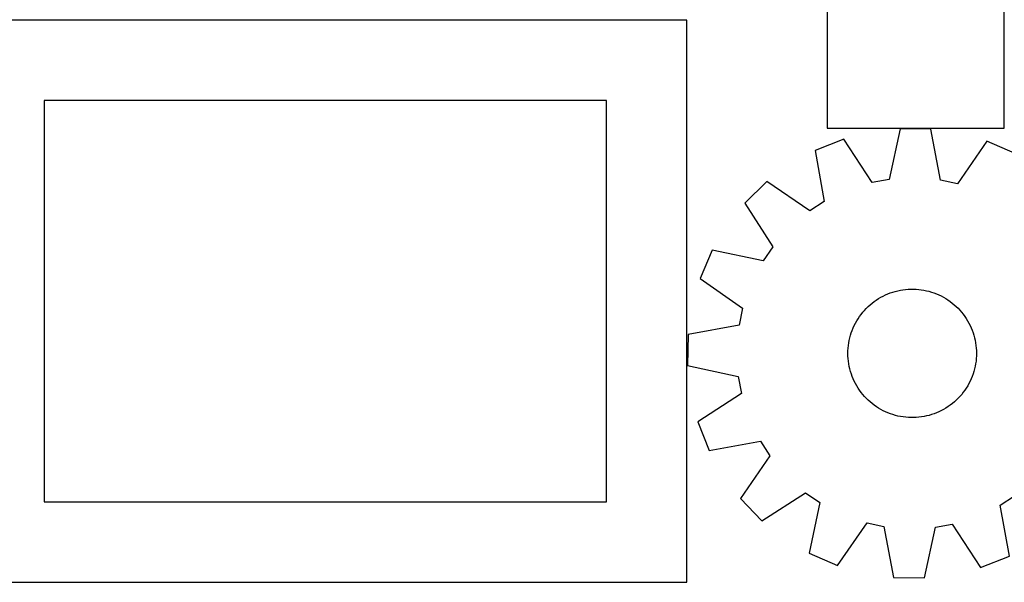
# Model space of a CAD drawing. Header units: millimetres. Extents: x 7 to 1243, y 7 to 1493.
# Tile 2 of 25: x 298 to 665, y 7 to 217. Entities that reach past the tile are written whole.
import ezdxf

# ---------------------------------------------------------------- set-up
doc = ezdxf.new("R2010")
doc.units = ezdxf.units.MM
doc.layers.add('CUT', color=7, linetype='CONTINUOUS', true_color=0x000000)

msp = doc.modelspace()

# ---------------------------------------------------------------- linework, layer by layer
at = {"layer": 'CUT'}
for p, q in [((599.203122, 284.166568), (599.203122, 176.166568)), ((665.203122, 176.166568), (665.203122, 284.166568)), ((546.764647, 216.541078), (276.764647, 216.541078)), ((546.764647, 6.541078), (546.764647, 216.541078)), ((516.764647, 186.541078), (306.764647, 186.541078)), ((306.764647, 186.541078), (306.764647, 36.541078)), ((516.764647, 36.541078), (516.764647, 186.541078)), ((599.203122, 176.166568), (665.203122, 176.166568)), ((626.386849, 175.934079), (622.261621, 157.001966)), ((637.921862, 175.76399), (626.386849, 175.934079)), ((641.487092, 156.718477), (637.921862, 175.76399)), ((605.355286, 172.072089), (594.633232, 167.814973)), ((615.937531, 155.840684), (605.355286, 172.072089)), ((658.830412, 171.283572), (647.774193, 155.371237)), ((669.422285, 166.712172), (658.830412, 171.283572)), ((594.633232, 167.814973), (598.067025, 148.745324)), ((576.680521, 156.198528), (568.403764, 148.162313)), ((592.668731, 145.252315), (576.680521, 156.198528)), ((622.261621, 157.001966), (615.937531, 155.840684)), ((647.774193, 155.371237), (641.487092, 156.718477)), ((568.403764, 148.162313), (578.873813, 131.858311)), ((598.067025, 148.745324), (592.668731, 145.252315)), ((556.263042, 130.559913), (551.691642, 119.968041)), ((575.223156, 126.565354), (556.263042, 130.559913)), ((578.873813, 131.858311), (575.223156, 126.565354)), ((551.691642, 119.968041), (567.603977, 108.911821)), ((620.922794, 113.875679), (621.821089, 114.265244)), ((621.821089, 114.265244), (622.734527, 114.617844)), ((622.734527, 114.617844), (623.661586, 114.932893)), ((623.661586, 114.932893), (624.600725, 115.209866)), ((624.600725, 115.209866), (625.550379, 115.448303)), ((625.550379, 115.448303), (626.508968, 115.647806)), ((626.508968, 115.647806), (627.474897, 115.808044)), ((627.474897, 115.808044), (628.446559, 115.928749)), ((628.446559, 115.928749), (629.422334, 116.009722)), ((629.422334, 116.009722), (630.400601, 116.050826)), ((630.400601, 116.050826), (631.37973, 116.051994)), ((631.37973, 116.051994), (632.358092, 116.013224)), ((632.358092, 116.013224), (633.334058, 115.93458)), ((633.334058, 115.93458), (634.306005, 115.816194)), ((634.306005, 115.816194), (635.272313, 115.658261)), ((635.272313, 115.658261), (636.231376, 115.461046)), ((636.231376, 115.461046), (637.181597, 115.224876)), ((637.181597, 115.224876), (638.121393, 114.950144)), ((638.121393, 114.950144), (639.049202, 114.637308)), ((639.049202, 114.637308), (639.963478, 114.286888)), ((639.963478, 114.286888), (640.8627, 113.899468)), ((615.180507, 110.175647), (615.932662, 110.802511)), ((615.932662, 110.802511), (616.70976, 111.398173)), ((616.70976, 111.398173), (617.510507, 111.961644)), ((617.510507, 111.961644), (618.333572, 112.491983)), ((618.333572, 112.491983), (619.177583, 112.98831)), ((619.177583, 112.98831), (620.041136, 113.449798)), ((620.041136, 113.449798), (620.922794, 113.875679)), ((640.8627, 113.899468), (641.745372, 113.475692)), ((641.745372, 113.475692), (642.610024, 113.016266)), ((642.610024, 113.016266), (643.455217, 112.521955)), ((643.455217, 112.521955), (644.279544, 111.99358)), ((644.279544, 111.99358), (645.081634, 111.432022)), ((645.081634, 111.432022), (645.860151, 110.838216)), ((645.860151, 110.838216), (646.6138, 110.213149)), ((567.603977, 108.911821), (566.256737, 102.62472)), ((611.836124, 106.611549), (612.445688, 107.377792)), ((612.445688, 107.377792), (613.085998, 108.118533)), ((613.085998, 108.118533), (613.75599, 108.832541)), ((613.75599, 108.832541), (614.454547, 109.518626)), ((614.454547, 109.518626), (615.180507, 110.175647)), ((646.6138, 110.213149), (647.341326, 109.557862)), ((647.341326, 109.557862), (648.041518, 108.873445)), ((648.041518, 108.873445), (648.713211, 108.161038)), ((648.713211, 108.161038), (649.355287, 107.421827)), ((649.355287, 107.421827), (649.966677, 106.657041)), ((649.966677, 106.657041), (650.546364, 105.867954)), ((609.283132, 102.443826), (609.724825, 103.31767)), ((609.724825, 103.31767), (610.201793, 104.17277)), ((610.201793, 104.17277), (610.713242, 105.007704)), ((610.713242, 105.007704), (611.258322, 105.821082)), ((611.258322, 105.821082), (611.836124, 106.611549)), ((650.546364, 105.867954), (651.093383, 105.055879)), ((651.093383, 105.055879), (651.606823, 104.222168)), ((651.606823, 104.222168), (652.08583, 103.368208)), ((652.08583, 103.368208), (652.529607, 102.495421)), ((566.256737, 102.62472), (547.211224, 99.059491)), ((607.882911, 98.790524), (608.176756, 99.724521)), ((608.176756, 99.724521), (608.508453, 100.645755)), ((608.508453, 100.645755), (608.87745, 101.552694)), ((608.87745, 101.552694), (609.283132, 102.443826)), ((652.529607, 102.495421), (652.937414, 101.605259)), ((652.937414, 101.605259), (653.308574, 100.699204)), ((653.308574, 100.699204), (653.642468, 99.778764)), ((653.642468, 99.778764), (653.938541, 98.845471)), ((547.211224, 99.059491), (547.041135, 87.524477)), ((607.09487, 94.958264), (607.233058, 95.927593)), ((607.233058, 95.927593), (607.410669, 96.890479)), ((607.410669, 96.890479), (607.627407, 97.845319)), ((607.627407, 97.845319), (607.882911, 98.790524)), ((653.938541, 98.845471), (654.1963, 97.900878)), ((654.1963, 97.900878), (654.415315, 96.946558)), ((654.415315, 96.946558), (654.595223, 95.984098)), ((654.595223, 95.984098), (654.735724, 95.015102)), ((606.91881, 92.027788), (606.937615, 93.006737)), ((606.939951, 91.048887), (606.91881, 92.027788)), ((606.937615, 93.006737), (606.996334, 93.984105)), ((606.996334, 93.984105), (607.09487, 94.958264)), ((654.735724, 95.015102), (654.836584, 94.04118)), ((654.836584, 94.04118), (654.897635, 93.063956)), ((654.897635, 93.063956), (654.918776, 92.085054)), ((654.918776, 92.085054), (654.899971, 91.106105)), ((607.001002, 90.071662), (606.939951, 91.048887)), ((607.101862, 89.097741), (607.001002, 90.071662)), ((607.242362, 88.128744), (607.101862, 89.097741)), ((654.742716, 89.154578), (654.604527, 88.185249)), ((654.841252, 90.128738), (654.742716, 89.154578)), ((654.899971, 91.106105), (654.841252, 90.128738)), ((547.041135, 87.524477), (565.973248, 83.399249)), ((607.42227, 87.166285), (607.242362, 88.128744)), ((607.641286, 86.211964), (607.42227, 87.166285)), ((607.899045, 85.267371), (607.641286, 86.211964)), ((608.195117, 84.334078), (607.899045, 85.267371)), ((653.954675, 85.322318), (653.66083, 84.388321)), ((654.210179, 86.267523), (653.954675, 85.322318)), ((654.426917, 87.222363), (654.210179, 86.267523)), ((654.604527, 88.185249), (654.426917, 87.222363)), ((565.973248, 83.399249), (567.13453, 77.075159)), ((608.529012, 83.413638), (608.195117, 84.334078)), ((608.900171, 82.507583), (608.529012, 83.413638)), ((609.307979, 81.617421), (608.900171, 82.507583)), ((609.751755, 80.744634), (609.307979, 81.617421)), ((652.554454, 81.669016), (652.112761, 80.795173)), ((652.960136, 82.560149), (652.554454, 81.669016)), ((653.329133, 83.467087), (652.960136, 82.560149)), ((653.66083, 84.388321), (653.329133, 83.467087)), ((610.230762, 79.890674), (609.751755, 80.744634)), ((610.744203, 79.056963), (610.230762, 79.890674)), ((611.291221, 78.244888), (610.744203, 79.056963)), ((611.870908, 77.455801), (611.291221, 78.244888)), ((612.482299, 76.691016), (611.870908, 77.455801)), ((650.001461, 77.501293), (649.391898, 76.735051)), ((650.579264, 78.291761), (650.001461, 77.501293)), ((651.124343, 79.105138), (650.579264, 78.291761)), ((651.635793, 79.940072), (651.124343, 79.105138)), ((652.112761, 80.795173), (651.635793, 79.940072)), ((567.13453, 77.075159), (550.903125, 66.492914)), ((613.124375, 75.951804), (612.482299, 76.691016)), ((613.796068, 75.239397), (613.124375, 75.951804)), ((614.49626, 74.554981), (613.796068, 75.239397)), ((615.223786, 73.899694), (614.49626, 74.554981)), ((615.977434, 73.274626), (615.223786, 73.899694)), ((646.657079, 73.937195), (645.904924, 73.310331)), ((647.383039, 74.594216), (646.657079, 73.937195)), ((648.081596, 75.280302), (647.383039, 74.594216)), ((648.751587, 75.994309), (648.081596, 75.280302)), ((649.391898, 76.735051), (648.751587, 75.994309)), ((616.755951, 72.68082), (615.977434, 73.274626)), ((617.558041, 72.119262), (616.755951, 72.68082)), ((618.382369, 71.590887), (617.558041, 72.119262)), ((619.227562, 71.096576), (618.382369, 71.590887)), ((620.092213, 70.63715), (619.227562, 71.096576)), ((620.974885, 70.213374), (620.092213, 70.63715)), ((621.874107, 69.825954), (620.974885, 70.213374)), ((640.914792, 70.237163), (640.016496, 69.847599)), ((641.79645, 70.663044), (640.914792, 70.237163)), ((642.660003, 71.124532), (641.79645, 70.663044)), ((643.504014, 71.620859), (642.660003, 71.124532)), ((644.327078, 72.151199), (643.504014, 71.620859)), ((645.127826, 72.714669), (644.327078, 72.151199)), ((645.904924, 73.310331), (645.127826, 72.714669)), ((550.903125, 66.492914), (555.160241, 55.770861)), ((622.788384, 69.475534), (621.874107, 69.825954)), ((623.716192, 69.162698), (622.788384, 69.475534)), ((624.655989, 68.887967), (623.716192, 69.162698)), ((625.606209, 68.651796), (624.655989, 68.887967)), ((626.565272, 68.454581), (625.606209, 68.651796)), ((627.531581, 68.296649), (626.565272, 68.454581)), ((628.503527, 68.178262), (627.531581, 68.296649)), ((629.479493, 68.099618), (628.503527, 68.178262)), ((630.457855, 68.060848), (629.479493, 68.099618)), ((631.436984, 68.062016), (630.457855, 68.060848)), ((632.415251, 68.10312), (631.436984, 68.062016)), ((633.391027, 68.184093), (632.415251, 68.10312)), ((634.362688, 68.304798), (633.391027, 68.184093)), ((635.328617, 68.465036), (634.362688, 68.304798)), ((636.287207, 68.664539), (635.328617, 68.465036)), ((637.236861, 68.902976), (636.287207, 68.664539)), ((638.175999, 69.179949), (637.236861, 68.902976)), ((639.103059, 69.494998), (638.175999, 69.179949)), ((640.016496, 69.847599), (639.103059, 69.494998)), ((555.160241, 55.770861), (574.22989, 59.204653)), ((574.22989, 59.204653), (577.722899, 53.806359)), ((577.722899, 53.806359), (566.776685, 37.81815)), ((566.776685, 37.81815), (574.8129, 29.541392)), ((574.8129, 29.541392), (591.116903, 40.011441)), ((591.116903, 40.011441), (596.40986, 36.360784)), ((663.770561, 35.367518), (669.168855, 38.860527)), ((306.764647, 36.541078), (516.764647, 36.541078)), ((596.40986, 36.360784), (592.415301, 17.400671)), ((667.204353, 16.29787), (663.770561, 35.367518)), ((603.007173, 12.82927), (614.063393, 28.741605)), ((614.063393, 28.741605), (620.350494, 27.394365)), ((620.350494, 27.394365), (623.915723, 8.348853)), ((635.450737, 8.178763), (639.575965, 27.110876)), ((639.575965, 27.110876), (645.900055, 28.272158)), ((645.900055, 28.272158), (656.4823, 12.040753)), ((592.415301, 17.400671), (603.007173, 12.82927)), ((656.4823, 12.040753), (667.204353, 16.29787)), ((623.915723, 8.348853), (635.450737, 8.178763)), ((276.764647, 6.541078), (546.764647, 6.541078))]:
    msp.add_line(p, q, dxfattribs=at)

doc.saveas('drawing.dxf')
